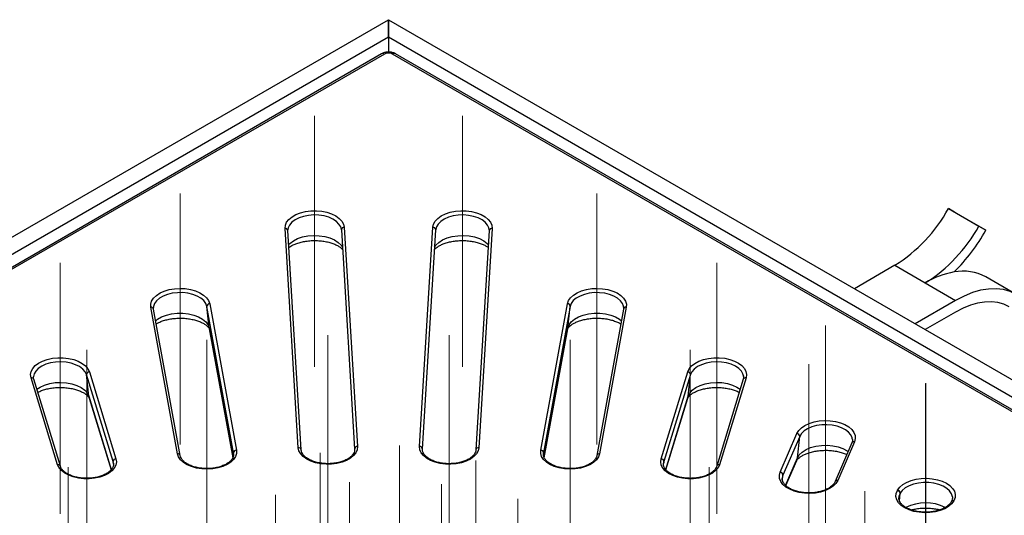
# Model space of a CAD drawing. Header units: millimetres. Extents: x 200 to 5740, y 200 to 4000.
# Tile 26 of 33: x 4204 to 4548, y 3090 to 3263. Entities that reach past the tile are written whole.
import ezdxf

# ---------------------------------------------------------------- set-up
doc = ezdxf.new("R2010")
doc.units = ezdxf.units.MM
doc.header["$LTSCALE"] = 20
doc.linetypes.add('CENTERX2', pattern=[20.32, 12.7, -2.54, 2.54, -2.54])
doc.layers.add('FORMAT', color=7, linetype='Continuous')

msp = doc.modelspace()

# ---------------------------------------------------------------- linework, layer by layer
at = {"color": 7, "linetype": 'Continuous', "lineweight": 25}
for p, q in [((3470.594, 2764.553), (4333.264, 3262.562)), ((4333.264, 3262.562), (4333.264, 3256.464)), ((4333.264, 3262.562), (5195.934, 2764.553)), ((4333.264, 3256.464), (4333.264, 3262.562)), ((4333.264, 3256.464), (4333.264, 3251.258)), ((4330.855, 3250.677), (3912.496, 3009.163)), ((4331.855, 3250.578), (3913.495, 3009.064)), ((4753.033, 3009.064), (4334.673, 3250.578)), ((4754.033, 3009.163), (4335.673, 3250.677)), ((4528.744, 3196.631), (4539.35, 3190.508)), ((4531.254, 3195.206), (4528.744, 3196.631)), ((4541.861, 3189.083), (4531.254, 3195.206)), ((4539.35, 3190.508), (4541.861, 3189.083)), ((4301.754, 3113.176), (4297.125, 3189.697)), ((4298.133, 3189.351), (4298.119, 3189.185)), ((4298.123, 3188.94), (4298.128, 3189.221)), ((4302.752, 3112.42), (4298.123, 3188.94)), ((4316.799, 3189.206), (4316.787, 3189.351)), ((4316.797, 3189.236), (4321.426, 3112.716)), ((4317.795, 3190.113), (4322.424, 3113.593)), ((4344.104, 3113.593), (4348.733, 3190.113)), ((4345.102, 3112.716), (4349.731, 3189.236)), ((4349.741, 3189.351), (4349.729, 3189.206)), ((4368.405, 3188.94), (4363.776, 3112.42)), ((4369.403, 3189.697), (4364.774, 3113.176)), ((4368.409, 3189.186), (4368.395, 3189.351)), ((4510.041, 3176.836), (4495.902, 3168.673)), ((4510.041, 3176.836), (4520.647, 3170.712)), ((4520.647, 3170.712), (4531.254, 3164.589)), ((4552.377, 3166.681), (4541.771, 3172.804)), ((4270.816, 3163.438), (4280.126, 3112.303)), ((4386.402, 3112.303), (4395.712, 3163.438)), ((4531.254, 3164.589), (4517.115, 3156.427)), ((4259.557, 3111.055), (4250.247, 3162.19)), ((4251.204, 3162.26), (4251.192, 3162.112)), ((4260.541, 3110.418), (4251.231, 3161.552)), ((4279.135, 3111.355), (4269.825, 3162.49)), ((4270.639, 3154.906), (4269.825, 3162.49)), ((4396.703, 3162.49), (4387.393, 3111.355)), ((4395.889, 3154.906), (4396.703, 3162.49)), ((4415.297, 3161.552), (4405.988, 3110.418)), ((4416.281, 3162.19), (4406.971, 3111.055)), ((4531.254, 3160.507), (4520.651, 3154.386)), ((4270.639, 3154.906), (4270.673, 3154.667)), ((4270.673, 3154.667), (4278.864, 3109.681)), ((4387.656, 3109.634), (4395.855, 3154.667)), ((4228.817, 3139.663), (4238.087, 3109.313)), ((4428.441, 3109.313), (4437.711, 3139.663)), ((4217.719, 3107.24), (4208.449, 3137.59)), ((4209.306, 3138.072), (4209.293, 3137.919)), ((4218.675, 3106.715), (4209.405, 3137.065)), ((4237.106, 3108.326), (4227.836, 3138.675)), ((4228.642, 3131.124), (4227.836, 3138.675)), ((4438.692, 3138.675), (4429.422, 3108.326)), ((4437.886, 3131.124), (4438.692, 3138.675)), ((4457.123, 3137.065), (4447.853, 3106.715)), ((4458.079, 3137.59), (4448.809, 3107.24)), ((4457.222, 3138.072), (4457.188, 3138.308)), ((4228.765, 3130.518), (4236.414, 3105.476)), ((4430.121, 3105.498), (4437.763, 3130.518)), ((4470.016, 3104.638), (4475.848, 3118.141)), ((4476.815, 3117.114), (4470.983, 3103.611)), ((4476.021, 3109.595), (4476.815, 3117.114)), ((4494.998, 3114.832), (4489.166, 3101.329)), ((4495.916, 3115.252), (4490.084, 3101.749)), ((4495.209, 3116.143), (4495.19, 3116.291)), ((4279.169, 3111.12), (4279.135, 3111.355)), ((4387.393, 3111.355), (4387.359, 3111.125)), ((4237.23, 3107.723), (4237.217, 3107.825)), ((4429.325, 3107.917), (4429.298, 3107.723)), ((4472.009, 3099.936), (4475.778, 3108.664)), ((4510.925, 3098.299), (4510.971, 3098.381)), ((4511.433, 3095.901), (4511.417, 3095.674)), ((4511.918, 3097.315), (4511.872, 3097.234)), ((4529.77, 3094.365), (4529.724, 3094.284)), ((4530.641, 3094.691), (4530.595, 3094.61))]:
    msp.add_line(p, q, dxfattribs=at)
at = {"color": 8, "linetype": 'Continuous', "lineweight": 25}
for p, q in [((4270.639, 3154.906), (4278.87, 3109.694)), ((4387.65, 3109.651), (4395.889, 3154.906)), ((4395.855, 3154.667), (4395.889, 3154.906)), ((4228.642, 3131.124), (4236.457, 3105.537)), ((4228.642, 3131.124), (4228.765, 3130.518)), ((4430.075, 3105.55), (4437.886, 3131.124)), ((4437.763, 3130.518), (4437.886, 3131.124)), ((4279.179, 3110.944), (4279.135, 3111.355)), ((4237.217, 3107.825), (4237.106, 3108.326)), ((4237.206, 3107.387), (4237.106, 3108.326)), ((4429.309, 3107.262), (4429.422, 3108.326)), ((4429.422, 3108.326), (4429.325, 3107.917)), ((4471.893, 3100.037), (4476.021, 3109.595)), ((4470.983, 3103.611), (4470.723, 3102.639)), ((4470.788, 3101.764), (4470.983, 3103.611)), ((4511.612, 3094.729), (4511.872, 3097.234)), ((4511.64, 3094.635), (4511.918, 3097.315))]:
    msp.add_line(p, q, dxfattribs=at)
at = {"color": 8, "linetype": 'Continuous', "lineweight": 25, "flags": 128}
for points in [[(5189.813, 2761.989), (4333.264, 3256.464), (3476.715, 2761.989)], [(4316.787, 3189.351), (4316.556, 3190.254), (4315.964, 3191.254), (4315.044, 3192.169), (4313.833, 3192.963), (4312.378, 3193.605), (4310.733, 3194.07), (4308.962, 3194.342), (4307.134, 3194.409), (4305.318, 3194.268), (4303.585, 3193.926), (4302, 3193.396), (4300.625, 3192.696), (4299.513, 3191.856), (4298.707, 3190.907), (4298.236, 3189.884), (4298.133, 3189.351)], [(4368.395, 3189.351), (4368.292, 3189.884), (4367.821, 3190.907), (4367.015, 3191.856), (4365.903, 3192.696), (4364.528, 3193.396), (4362.943, 3193.926), (4361.21, 3194.268), (4359.394, 3194.409), (4357.566, 3194.342), (4355.795, 3194.07), (4354.151, 3193.605), (4352.695, 3192.963), (4351.484, 3192.169), (4350.564, 3191.254), (4349.972, 3190.254), (4349.741, 3189.351)], [(4298.418, 3184.063), (4298.818, 3184.471), (4300.027, 3185.385), (4301.522, 3186.145), (4303.245, 3186.722), (4305.131, 3187.095), (4307.105, 3187.247), (4309.094, 3187.174), (4311.019, 3186.879), (4312.808, 3186.373), (4314.391, 3185.675), (4315.708, 3184.811), (4316.708, 3183.817), (4317.167, 3183.122)], [(4349.361, 3183.122), (4349.82, 3183.817), (4350.82, 3184.811), (4352.137, 3185.675), (4353.72, 3186.373), (4355.509, 3186.879), (4357.434, 3187.174), (4359.423, 3187.247), (4361.397, 3187.095), (4363.283, 3186.722), (4365.006, 3186.145), (4366.501, 3185.385), (4367.71, 3184.471), (4368.11, 3184.063)], [(4269.825, 3162.49), (4269.456, 3163.526), (4268.744, 3164.5), (4267.716, 3165.376), (4266.413, 3166.119), (4264.883, 3166.7), (4263.186, 3167.099), (4261.387, 3167.298), (4259.555, 3167.291), (4257.76, 3167.078), (4256.072, 3166.667), (4254.556, 3166.074), (4253.269, 3165.321), (4252.261, 3164.438), (4251.571, 3163.458), (4251.226, 3162.42), (4251.204, 3162.26)], [(4415.265, 3162.616), (4414.957, 3163.458), (4414.267, 3164.438), (4413.259, 3165.321), (4411.972, 3166.074), (4410.456, 3166.667), (4408.768, 3167.078), (4406.973, 3167.291), (4405.141, 3167.298), (4403.342, 3167.099), (4401.645, 3166.7), (4400.115, 3166.119), (4398.812, 3165.376), (4397.784, 3164.5), (4397.072, 3163.526), (4396.703, 3162.49)], [(4251.976, 3157.459), (4252.633, 3157.985), (4254.033, 3158.803), (4255.682, 3159.449), (4257.518, 3159.896), (4259.469, 3160.127), (4261.461, 3160.135), (4263.418, 3159.918), (4265.264, 3159.485), (4266.927, 3158.852), (4268.345, 3158.044), (4269.463, 3157.092), (4270.237, 3156.032), (4270.639, 3154.906)], [(4395.889, 3154.906), (4396.291, 3156.032), (4397.065, 3157.092), (4398.183, 3158.044), (4399.601, 3158.852), (4401.265, 3159.485), (4403.11, 3159.918), (4405.067, 3160.135), (4407.059, 3160.127), (4409.01, 3159.896), (4410.846, 3159.449), (4412.495, 3158.803), (4413.895, 3157.985), (4414.552, 3157.459)], [(4227.836, 3138.675), (4227.343, 3139.694), (4226.515, 3140.637), (4225.384, 3141.469), (4223.993, 3142.158), (4222.397, 3142.676), (4220.656, 3143.005), (4218.837, 3143.132), (4217.01, 3143.051), (4215.246, 3142.767), (4213.612, 3142.288), (4212.171, 3141.636), (4210.978, 3140.833), (4210.079, 3139.911), (4209.509, 3138.906), (4209.306, 3138.072)], [(4457.188, 3138.308), (4457.019, 3138.906), (4456.449, 3139.911), (4455.55, 3140.833), (4454.357, 3141.636), (4452.916, 3142.288), (4451.282, 3142.767), (4449.518, 3143.051), (4447.691, 3143.132), (4445.872, 3143.005), (4444.131, 3142.676), (4442.535, 3142.158), (4441.145, 3141.469), (4440.014, 3140.637), (4439.185, 3139.694), (4438.692, 3138.675)], [(4210.465, 3133.596), (4211.605, 3134.343), (4213.172, 3135.053), (4214.95, 3135.573), (4216.868, 3135.883), (4218.855, 3135.971), (4220.833, 3135.833), (4222.726, 3135.475), (4224.462, 3134.911), (4225.974, 3134.162), (4227.204, 3133.257), (4228.105, 3132.231), (4228.642, 3131.124)], [(4437.886, 3131.124), (4438.423, 3132.231), (4439.324, 3133.257), (4440.554, 3134.162), (4442.066, 3134.911), (4443.802, 3135.475), (4445.695, 3135.833), (4447.673, 3135.971), (4449.66, 3135.883), (4451.579, 3135.573), (4453.356, 3135.053), (4454.923, 3134.343), (4456.063, 3133.596)], [(4495.19, 3116.291), (4495.125, 3116.606), (4494.678, 3117.632), (4493.892, 3118.588), (4492.8, 3119.436), (4491.441, 3120.146), (4489.869, 3120.688), (4488.143, 3121.044), (4486.331, 3121.198), (4484.501, 3121.145), (4482.724, 3120.887), (4481.069, 3120.433), (4479.599, 3119.802), (4478.37, 3119.018), (4477.43, 3118.11), (4476.815, 3117.114)], [(4476.021, 3109.595), (4476.69, 3110.678), (4477.713, 3111.665), (4479.049, 3112.518), (4480.648, 3113.204), (4482.448, 3113.697), (4484.38, 3113.978), (4486.37, 3114.036), (4488.341, 3113.868), (4490.217, 3113.482), (4491.927, 3112.892), (4493.405, 3112.12), (4493.732, 3111.902)], [(4475.778, 3108.664), (4475.86, 3108.874), (4476.021, 3109.595)], [(4530.131, 3096.004), (4530.122, 3096.071), (4529.8, 3097.112), (4529.132, 3098.097), (4528.145, 3098.988), (4526.875, 3099.75), (4525.372, 3100.355), (4523.694, 3100.779), (4521.904, 3101.005), (4520.073, 3101.026), (4518.269, 3100.84), (4516.563, 3100.455), (4515.02, 3099.885), (4513.7, 3099.152), (4512.652, 3098.284), (4511.918, 3097.315)], [(4511.872, 3097.234), (4511.48, 3096.201), (4511.433, 3095.901)]]:
    msp.add_lwpolyline(points, dxfattribs=at)
at = {"color": 7, "linetype": 'Continuous', "lineweight": 25, "flags": 128}
for points in [[(4297.125, 3189.697), (4297.235, 3190.796), (4297.692, 3191.866), (4298.483, 3192.869), (4299.579, 3193.77), (4300.944, 3194.541), (4302.53, 3195.153), (4304.285, 3195.586), (4306.147, 3195.827), (4308.054, 3195.865), (4309.941, 3195.7), (4311.744, 3195.339), (4313.4, 3194.792), (4314.855, 3194.078), (4316.057, 3193.223), (4316.967, 3192.254), (4317.553, 3191.206), (4317.795, 3190.113)], [(4348.733, 3190.113), (4348.975, 3191.206), (4349.561, 3192.254), (4350.471, 3193.223), (4351.674, 3194.078), (4353.128, 3194.792), (4354.784, 3195.339), (4356.587, 3195.7), (4358.474, 3195.865), (4360.381, 3195.827), (4362.244, 3195.586), (4363.998, 3195.153), (4365.584, 3194.541), (4366.949, 3193.77), (4368.045, 3192.869), (4368.836, 3191.866), (4369.293, 3190.796), (4369.403, 3189.697)], [(4250.247, 3162.19), (4250.223, 3163.291), (4250.551, 3164.377), (4251.218, 3165.409), (4252.203, 3166.352), (4253.471, 3167.176), (4254.98, 3167.85), (4256.677, 3168.354), (4258.506, 3168.668), (4260.404, 3168.783), (4262.306, 3168.695), (4264.148, 3168.407), (4265.867, 3167.928), (4267.404, 3167.275), (4268.707, 3166.47), (4269.731, 3165.54), (4270.442, 3164.518), (4270.816, 3163.438)], [(4395.712, 3163.438), (4396.086, 3164.518), (4396.797, 3165.54), (4397.821, 3166.47), (4399.124, 3167.275), (4400.661, 3167.928), (4402.38, 3168.407), (4404.222, 3168.695), (4406.124, 3168.783), (4408.022, 3168.668), (4409.851, 3168.354), (4411.548, 3167.85), (4413.057, 3167.176), (4414.325, 3166.352), (4415.31, 3165.409), (4415.977, 3164.377), (4416.305, 3163.291), (4416.281, 3162.19)], [(4552.467, 3166.629), (4550.291, 3167.668), (4547.93, 3168.342), (4545.406, 3168.643), (4542.744, 3168.569), (4539.971, 3168.12), (4537.113, 3167.302), (4534.198, 3166.121), (4531.254, 3164.589)], [(4549.957, 3162.305), (4548.038, 3163.221), (4545.956, 3163.815), (4543.731, 3164.081), (4541.385, 3164.015), (4538.94, 3163.62), (4536.42, 3162.898), (4533.849, 3161.857), (4531.254, 3160.507)], [(4415.324, 3162.26), (4415.302, 3162.42), (4415.265, 3162.616)], [(4208.449, 3137.59), (4208.292, 3138.688), (4208.488, 3139.783), (4209.029, 3140.84), (4209.897, 3141.821), (4211.063, 3142.693), (4212.486, 3143.427), (4214.119, 3143.997), (4215.905, 3144.385), (4217.785, 3144.576), (4219.693, 3144.565), (4221.565, 3144.351), (4223.337, 3143.943), (4224.949, 3143.353), (4226.346, 3142.603), (4227.481, 3141.717), (4228.314, 3140.726), (4228.817, 3139.663)], [(4437.711, 3139.663), (4438.214, 3140.726), (4439.047, 3141.717), (4440.182, 3142.603), (4441.579, 3143.353), (4443.191, 3143.943), (4444.963, 3144.351), (4446.835, 3144.565), (4448.744, 3144.576), (4450.623, 3144.385), (4452.409, 3143.997), (4454.042, 3143.427), (4455.465, 3142.693), (4456.631, 3141.821), (4457.499, 3140.84), (4458.04, 3139.783), (4458.236, 3138.688), (4458.079, 3137.59)], [(4475.848, 3118.141), (4476.479, 3119.181), (4477.429, 3120.136), (4478.668, 3120.974), (4480.152, 3121.667), (4481.832, 3122.19), (4483.649, 3122.526), (4485.542, 3122.663), (4487.447, 3122.598), (4489.299, 3122.331), (4491.034, 3121.873), (4492.594, 3121.238), (4493.926, 3120.449), (4494.983, 3119.532), (4495.73, 3118.518), (4496.142, 3117.443), (4496.205, 3116.341), (4495.916, 3115.252)], [(4280.126, 3112.303), (4280.15, 3111.202), (4279.822, 3110.116), (4279.155, 3109.084), (4278.17, 3108.14), (4276.902, 3107.317), (4275.393, 3106.643), (4273.696, 3106.139), (4271.867, 3105.825), (4269.969, 3105.71), (4268.067, 3105.798), (4266.225, 3106.086), (4264.506, 3106.565), (4262.969, 3107.218), (4261.666, 3108.023), (4260.642, 3108.952), (4259.93, 3109.975), (4259.557, 3111.055)], [(4322.424, 3113.593), (4322.314, 3112.493), (4321.856, 3111.424), (4321.066, 3110.421), (4319.97, 3109.519), (4318.605, 3108.749), (4317.019, 3108.137), (4315.264, 3107.703), (4313.402, 3107.463), (4311.495, 3107.425), (4309.608, 3107.589), (4307.805, 3107.951), (4306.149, 3108.498), (4304.694, 3109.211), (4303.492, 3110.067), (4302.582, 3111.035), (4301.996, 3112.083), (4301.754, 3113.176)], [(4364.774, 3113.176), (4364.532, 3112.083), (4363.946, 3111.035), (4363.036, 3110.067), (4361.834, 3109.211), (4360.38, 3108.498), (4358.723, 3107.951), (4356.92, 3107.589), (4355.034, 3107.425), (4353.126, 3107.463), (4351.264, 3107.703), (4349.51, 3108.137), (4347.923, 3108.749), (4346.559, 3109.519), (4345.462, 3110.421), (4344.672, 3111.424), (4344.214, 3112.493), (4344.104, 3113.593)], [(4406.971, 3111.055), (4406.598, 3109.975), (4405.886, 3108.952), (4404.862, 3108.023), (4403.559, 3107.218), (4402.022, 3106.565), (4400.303, 3106.086), (4398.462, 3105.798), (4396.559, 3105.71), (4394.661, 3105.825), (4392.832, 3106.139), (4391.135, 3106.643), (4389.626, 3107.317), (4388.358, 3108.14), (4387.373, 3109.084), (4386.706, 3110.116), (4386.379, 3111.202), (4386.402, 3112.303)], [(4238.087, 3109.313), (4238.244, 3108.215), (4238.048, 3107.119), (4237.507, 3106.063), (4236.639, 3105.082), (4235.473, 3104.21), (4234.05, 3103.476), (4232.417, 3102.905), (4230.631, 3102.518), (4228.751, 3102.327), (4226.843, 3102.338), (4224.971, 3102.552), (4223.199, 3102.96), (4221.587, 3103.55), (4220.19, 3104.3), (4219.055, 3105.186), (4218.222, 3106.177), (4217.719, 3107.24)], [(4448.809, 3107.24), (4448.306, 3106.177), (4447.473, 3105.186), (4446.339, 3104.3), (4444.942, 3103.55), (4443.329, 3102.96), (4441.557, 3102.552), (4439.685, 3102.338), (4437.777, 3102.327), (4435.897, 3102.518), (4434.111, 3102.905), (4432.478, 3103.476), (4431.055, 3104.21), (4429.889, 3105.082), (4429.021, 3106.063), (4428.48, 3107.119), (4428.284, 3108.215), (4428.441, 3109.313)], [(4490.084, 3101.749), (4489.454, 3100.709), (4488.503, 3099.754), (4487.264, 3098.916), (4485.78, 3098.224), (4484.101, 3097.701), (4482.283, 3097.364), (4480.39, 3097.227), (4478.485, 3097.292), (4476.633, 3097.559), (4474.898, 3098.017), (4473.338, 3098.652), (4472.007, 3099.441), (4470.949, 3100.358), (4470.202, 3101.372), (4469.79, 3102.448), (4469.727, 3103.549), (4470.016, 3104.638)], [(4470.723, 3102.639), (4470.716, 3102.565), (4470.705, 3102.33)], [(4510.971, 3098.381), (4511.725, 3099.392), (4512.789, 3100.307), (4514.126, 3101.093), (4515.69, 3101.724), (4517.429, 3102.178), (4519.283, 3102.441), (4521.188, 3102.502), (4523.08, 3102.359), (4524.895, 3102.019), (4526.571, 3101.492), (4528.05, 3100.796), (4529.283, 3099.955), (4530.227, 3098.997), (4530.85, 3097.956), (4531.131, 3096.867), (4531.061, 3095.766), (4530.641, 3094.691)], [(4530.595, 3094.61), (4529.841, 3093.598), (4528.777, 3092.683), (4527.44, 3091.897), (4525.875, 3091.266), (4524.137, 3090.812), (4522.283, 3090.55), (4520.378, 3090.489), (4518.486, 3090.631), (4516.671, 3090.971), (4514.995, 3091.498), (4513.516, 3092.194), (4512.283, 3093.035), (4511.339, 3093.993), (4510.716, 3095.034), (4510.435, 3096.124), (4510.505, 3097.225), (4510.925, 3098.299)]]:
    msp.add_lwpolyline(points, dxfattribs=at)
at = {"color": 8, "linetype": 'Continuous', "lineweight": 25}
for centre, radius, start, end in [((4331.27, 3249.771), 0.997, 54.07764, 114.6119), ((4335.258, 3249.771), 0.997, 65.3881, 125.92236), ((4297.231, 3188.8), 0.903, 8.96385, 96.74522), ((4317.725, 3189.186), 0.93, 85.71207, 176.88812), ((4348.803, 3189.186), 0.93, 3.11188, 94.28793), ((4369.297, 3188.8), 0.903, 83.25478, 171.03615), ((4250.367, 3161.297), 0.901, 16.46286, 97.65889), ((4416.161, 3161.297), 0.901, 82.34111, 163.53714), ((4208.602, 3136.734), 0.869, 22.3729, 100.15163), ((4457.926, 3136.734), 0.869, 79.84837, 157.6271), ((4495.733, 3114.44), 0.833, 77.30004, 151.87261), ((4301.86, 3112.279), 0.903, 8.96385, 96.74522), ((4322.354, 3112.666), 0.93, 85.71207, 176.88812), ((4344.174, 3112.666), 0.93, 3.11188, 94.28793), ((4364.668, 3112.279), 0.903, 83.25478, 171.03615), ((4259.676, 3110.16), 0.903, 17.21515, 97.61515), ((4406.832, 3110.193), 0.874, 80.79363, 165.08462), ((4217.872, 3106.385), 0.869, 22.40571, 100.14972), ((4448.639, 3106.417), 0.841, 78.29942, 159.17605), ((4489.901, 3100.934), 0.835, 77.34356, 151.14012), ((4530.385, 3093.842), 0.796, 74.70039, 145.82954), ((4530.431, 3093.928), 0.792, 74.59673, 147.53648), ((4520.808, 3078.3), 15.629, 63.99844, 116.21027)]:
    msp.add_arc(centre, radius, start, end, dxfattribs=at)
at = {"color": 7, "linetype": 'Continuous', "lineweight": 25}
for centre, radius, start, end in [((4481.553, 3222.484), 53.808, 301.9675, 331.28488), ((4492.159, 3216.361), 53.808, 301.9675, 331.28488), ((4481.797, 3223.301), 69.127, 315.11063, 330.32948), ((4536.126, 3144.884), 30.111, 100.24351, 120.9346), ((4533.892, 3158.372), 16.443, 61.37076, 100.9399), ((4270.791, 3162.473), 0.965, 88.47929, 178.98423), ((4395.738, 3162.473), 0.965, 1.01577, 91.52071), ((4228.843, 3138.656), 1.007, 91.4841, 178.89485), ((4437.685, 3138.656), 1.007, 1.10515, 88.5159), ((4475.764, 3117.094), 1.05, 1.10098, 85.43774), ((4280.1, 3111.338), 0.965, 88.47929, 178.98423), ((4386.428, 3111.338), 0.965, 1.01577, 91.52071), ((4238.113, 3108.306), 1.007, 91.4841, 178.89485), ((4428.415, 3108.306), 1.007, 1.10515, 88.5159), ((4469.932, 3103.591), 1.05, 1.10098, 85.43774), ((4510.778, 3097.214), 1.095, 1.01721, 82.27374), ((4510.823, 3097.296), 1.095, 1.01721, 82.27374)]:
    msp.add_arc(centre, radius, start, end, dxfattribs=at)
msp.add_ellipse((4333.264, 3249.753), major_axis=(2, 0), ratio=0.5816896, start_param=0.7891963, end_param=2.3523964, dxfattribs=at)
for points, knots in [([(4335.673, 3250.677), (4335.474, 3250.779), (4334.966, 3251.039), (4334.027, 3251.266), (4332.9, 3251.308), (4331.796, 3251.131), (4331.161, 3250.825), (4330.855, 3250.677)], [0, 0, 0, 0, 0.13755, 0.3507275, 0.5683262, 0.7924881, 1, 1, 1, 1]), ([(4368.384, 3189.223), (4368.395, 3189.168), (4368.415, 3189.074), (4368.408, 3188.98), (4368.405, 3188.94)], [0, 0, 0, 0, 0.5721775, 1, 1, 1, 1]), ([(4298.478, 3183.074), (4298.704, 3183.237), (4299.197, 3183.591), (4300.277, 3184.134), (4301.619, 3184.643), (4303.166, 3185.057), (4304.862, 3185.347), (4306.654, 3185.493), (4308.481, 3185.484), (4310.277, 3185.319), (4311.979, 3185.007), (4313.524, 3184.57), (4314.862, 3184.038), (4315.942, 3183.455), (4316.755, 3182.869), (4317.061, 3182.548), (4317.211, 3182.39)], [0, 0, 0, 0, 0.0590374, 0.1290722, 0.2002871, 0.272849, 0.3465706, 0.4211193, 0.4961097, 0.5711355, 0.6456753, 0.7193505, 0.7918358, 0.8629395, 0.932768, 1, 1, 1, 1]), ([(4349.316, 3182.374), (4349.389, 3182.461), (4349.586, 3182.695), (4350.2, 3183.197), (4351.148, 3183.779), (4352.355, 3184.332), (4353.78, 3184.809), (4355.388, 3185.18), (4357.127, 3185.419), (4358.939, 3185.508), (4360.762, 3185.44), (4362.531, 3185.22), (4364.18, 3184.859), (4365.658, 3184.381), (4366.889, 3183.827), (4367.692, 3183.364), (4367.984, 3183.124), (4368.05, 3183.07)], [0, 0, 0, 0, 0.04090337, 0.11050083, 0.17984097, 0.2498737, 0.32120448, 0.39383229, 0.4675012, 0.5418538, 0.61649918, 0.69098381, 0.76484224, 0.83771184, 0.90930532, 0.97951716, 1, 1, 1, 1]), ([(4251.231, 3161.552), (4251.206, 3161.682), (4251.169, 3161.879), (4251.209, 3162.078), (4251.223, 3162.146)], [0, 0, 0, 0, 0.6571655, 1, 1, 1, 1]), ([(4415.262, 3162.543), (4415.275, 3162.508), (4415.396, 3162.172), (4415.344, 3161.845), (4415.297, 3161.552)], [0, 0, 0, 0, 0.1043635, 1, 1, 1, 1]), ([(4252.169, 3156.4), (4252.465, 3156.571), (4253.1, 3156.936), (4254.368, 3157.442), (4255.866, 3157.881), (4257.534, 3158.201), (4259.31, 3158.382), (4261.134, 3158.408), (4262.943, 3158.279), (4264.672, 3158), (4266.258, 3157.589), (4267.647, 3157.075), (4268.792, 3156.498), (4269.663, 3155.909), (4270.248, 3155.369), (4270.565, 3154.947), (4270.661, 3154.726), (4270.67, 3154.684), (4270.673, 3154.667)], [0, 0, 0, 0, 0.0549447, 0.1177625, 0.1817774, 0.2468736, 0.3127761, 0.37915, 0.4456432, 0.5118057, 0.5772767, 0.6417527, 0.7050272, 0.7671158, 0.8284856, 0.8902389, 0.9542604, 1, 1, 1, 1]), ([(4395.855, 3154.667), (4395.857, 3154.678), (4395.864, 3154.713), (4395.931, 3154.889), (4396.207, 3155.285), (4396.741, 3155.809), (4397.567, 3156.396), (4398.65, 3156.971), (4399.969, 3157.49), (4401.491, 3157.918), (4403.17, 3158.226), (4404.954, 3158.391), (4406.779, 3158.403), (4408.584, 3158.258), (4410.299, 3157.965), (4411.875, 3157.542), (4413.217, 3157.021), (4414.05, 3156.619), (4414.346, 3156.414), (4414.36, 3156.405)], [0, 0, 0, 0, 0.0338875, 0.0995419, 0.1596384, 0.2229053, 0.2845886, 0.3465571, 0.409511, 0.4736629, 0.5388742, 0.6048606, 0.6712842, 0.7377922, 0.8039234, 0.8693306, 0.9337163, 0.996889, 1, 1, 1, 1]), ([(4209.405, 3137.065), (4209.368, 3137.196), (4209.285, 3137.494), (4209.315, 3137.788), (4209.332, 3137.952)], [0, 0, 0, 0, 0.4407412, 1, 1, 1, 1]), ([(4457.162, 3138.26), (4457.193, 3138.136), (4457.292, 3137.736), (4457.192, 3137.339), (4457.123, 3137.065)], [0, 0, 0, 0, 0.3115212, 1, 1, 1, 1]), ([(4210.797, 3132.509), (4210.835, 3132.531), (4211.201, 3132.747), (4212.133, 3133.127), (4213.567, 3133.593), (4215.203, 3133.945), (4216.955, 3134.163), (4218.774, 3134.229), (4220.593, 3134.139), (4222.348, 3133.896), (4223.975, 3133.516), (4225.419, 3133.025), (4226.629, 3132.46), (4227.571, 3131.869), (4228.228, 3131.309), (4228.609, 3130.852), (4228.735, 3130.608), (4228.758, 3130.541), (4228.765, 3130.518)], [0, 0, 0, 0, 0.0077028, 0.0744584, 0.1424729, 0.2116952, 0.2818613, 0.3526237, 0.423609, 0.4943674, 0.5644774, 0.6336007, 0.7014815, 0.7680587, 0.8336779, 0.8994146, 0.9668264, 1, 1, 1, 1]), ([(4437.763, 3130.518), (4437.771, 3130.543), (4437.795, 3130.612), (4437.926, 3130.861), (4438.304, 3131.313), (4438.951, 3131.864), (4439.884, 3132.451), (4441.069, 3133.008), (4442.477, 3133.493), (4444.07, 3133.875), (4445.8, 3134.125), (4447.609, 3134.227), (4449.434, 3134.174), (4451.208, 3133.966), (4452.876, 3133.616), (4454.347, 3133.146), (4455.309, 3132.757), (4455.687, 3132.533), (4455.731, 3132.508)], [0, 0, 0, 0, 0.0358343, 0.102636, 0.1655406, 0.231857, 0.2977414, 0.3642334, 0.4319396, 0.5008916, 0.5708595, 0.6415085, 0.7124684, 0.7833186, 0.8536048, 0.9229786, 0.9911579, 1, 1, 1, 1]), ([(4495.167, 3116.26), (4495.197, 3116.063), (4495.268, 3115.592), (4495.098, 3115.112), (4494.998, 3114.832)], [0, 0, 0, 0, 0.41607593, 1, 1, 1, 1]), ([(4321.426, 3112.716), (4321.427, 3112.587), (4321.432, 3112.195), (4321.258, 3111.549), (4320.788, 3110.743), (4320.03, 3109.954), (4318.983, 3109.22), (4317.71, 3108.596), (4316.246, 3108.104), (4314.638, 3107.764), (4312.94, 3107.59), (4311.21, 3107.592), (4309.511, 3107.768), (4307.901, 3108.112), (4306.44, 3108.608), (4305.177, 3109.231), (4304.155, 3109.951), (4303.401, 3110.729), (4302.923, 3111.532), (4302.776, 3112.09), (4302.754, 3112.387), (4302.752, 3112.42)], [0, 0, 0, 0, 0.0286482, 0.08672, 0.1414165, 0.1996802, 0.2564047, 0.3128202, 0.3692888, 0.4259742, 0.4828515, 0.5398353, 0.5968223, 0.6536699, 0.7102709, 0.7665358, 0.8224465, 0.8781994, 0.9342189, 0.9927695, 1, 1, 1, 1]), ([(4363.776, 3112.42), (4363.762, 3112.29), (4363.72, 3111.905), (4363.47, 3111.259), (4362.907, 3110.466), (4362.06, 3109.7), (4360.935, 3109), (4359.595, 3108.417), (4358.078, 3107.974), (4356.434, 3107.687), (4354.719, 3107.571), (4352.992, 3107.631), (4351.316, 3107.864), (4349.749, 3108.26), (4348.348, 3108.801), (4347.161, 3109.46), (4346.225, 3110.204), (4345.564, 3110.993), (4345.176, 3111.799), (4345.087, 3112.365), (4345.101, 3112.676), (4345.102, 3112.716)], [0, 0, 0, 0, 0.0286567, 0.08522, 0.1392544, 0.1967499, 0.2532799, 0.3096725, 0.3662077, 0.4229634, 0.4798863, 0.5368826, 0.5938351, 0.6506122, 0.7071096, 0.7632526, 0.8190715, 0.8748247, 0.9311734, 0.9911302, 1, 1, 1, 1]), ([(4405.988, 3110.418), (4405.957, 3110.287), (4405.869, 3109.903), (4405.525, 3109.232), (4404.832, 3108.429), (4403.839, 3107.672), (4402.615, 3107.022), (4401.191, 3106.498), (4399.611, 3106.121), (4397.929, 3105.909), (4396.201, 3105.87), (4394.489, 3106.007), (4392.854, 3106.314), (4391.354, 3106.777), (4390.042, 3107.374), (4388.962, 3108.076), (4388.145, 3108.844), (4387.61, 3109.641), (4387.319, 3110.462), (4387.362, 3111.013), (4387.386, 3111.308)], [0, 0, 0, 0, 0.0286793, 0.0840273, 0.1430045, 0.1999453, 0.2563723, 0.3128043, 0.3694398, 0.426281, 0.4832504, 0.5402474, 0.5971372, 0.6538043, 0.7101522, 0.7661384, 0.8218905, 0.8777701, 0.934859, 1, 1, 1, 1]), ([(4475.778, 3108.664), (4475.797, 3108.703), (4475.848, 3108.814), (4476.069, 3109.14), (4476.586, 3109.658), (4477.397, 3110.245), (4478.465, 3110.821), (4479.771, 3111.345), (4481.282, 3111.779), (4482.954, 3112.095), (4484.733, 3112.269), (4486.558, 3112.289), (4488.364, 3112.153), (4490.093, 3111.869), (4491.656, 3111.45), (4492.724, 3111.076), (4493.179, 3110.841), (4493.257, 3110.8)], [0, 0, 0, 0, 0.0377447, 0.1062626, 0.1783289, 0.2483489, 0.3186312, 0.3899964, 0.4627214, 0.5366637, 0.6115069, 0.6868695, 0.7623513, 0.8374365, 0.9117217, 0.9848652, 1, 1, 1, 1]), ([(4237.219, 3107.802), (4237.231, 3107.523), (4237.256, 3106.988), (4236.954, 3106.191), (4236.405, 3105.396), (4235.569, 3104.626), (4234.456, 3103.922), (4233.124, 3103.333), (4231.614, 3102.883), (4229.975, 3102.589), (4228.262, 3102.465), (4226.534, 3102.516), (4224.854, 3102.742), (4223.281, 3103.131), (4221.872, 3103.666), (4220.674, 3104.32), (4219.726, 3105.061), (4219.055, 3105.846), (4218.776, 3106.399), (4218.685, 3106.686), (4218.675, 3106.715)], [0, 0, 0, 0, 0.06365761, 0.12210714, 0.17785801, 0.23718797, 0.29545175, 0.35355355, 0.41179219, 0.47025837, 0.52890069, 0.58762338, 0.6463077, 0.70481638, 0.76304155, 0.82090353, 0.87842569, 0.93586456, 0.99329107, 1, 1, 1, 1]), ([(4279.161, 3111.121), (4279.17, 3111.054), (4279.213, 3110.695), (4279.102, 3110.088), (4278.696, 3109.251), (4278.004, 3108.446), (4277.018, 3107.688), (4275.798, 3107.034), (4274.378, 3106.507), (4272.801, 3106.128), (4271.12, 3105.912), (4269.393, 3105.869), (4267.68, 3106.003), (4266.042, 3106.306), (4264.539, 3106.766), (4263.223, 3107.36), (4262.137, 3108.06), (4261.318, 3108.827), (4260.757, 3109.629), (4260.614, 3110.152), (4260.541, 3110.418)], [0, 0, 0, 0, 0.01516903, 0.08018799, 0.13634085, 0.19621346, 0.25396993, 0.3111826, 0.36839505, 0.42581205, 0.48343867, 0.54119736, 0.5989863, 0.65666977, 0.71412966, 0.77126776, 0.82803886, 0.88456651, 0.94121154, 1, 1, 1, 1]), ([(4447.853, 3106.715), (4447.806, 3106.583), (4447.66, 3106.172), (4447.199, 3105.476), (4446.353, 3104.673), (4445.252, 3103.962), (4443.933, 3103.365), (4442.432, 3102.906), (4440.799, 3102.602), (4439.089, 3102.467), (4437.361, 3102.508), (4435.676, 3102.723), (4434.095, 3103.103), (4432.674, 3103.629), (4431.462, 3104.278), (4430.499, 3105.014), (4429.805, 3105.8), (4429.399, 3106.6), (4429.239, 3107.282), (4429.321, 3107.713), (4429.353, 3107.878)], [0, 0, 0, 0, 0.0294199, 0.0913528, 0.1506169, 0.2085895, 0.2663708, 0.3242736, 0.3824027, 0.440712, 0.4991075, 0.5574737, 0.615672, 0.6735945, 0.7311588, 0.7883782, 0.8454955, 0.903103, 0.962829, 1, 1, 1, 1]), ([(4489.166, 3101.329), (4489.102, 3101.195), (4488.904, 3100.786), (4488.357, 3100.102), (4487.422, 3099.33), (4486.24, 3098.657), (4484.853, 3098.106), (4483.301, 3097.698), (4481.635, 3097.452), (4479.911, 3097.378), (4478.191, 3097.48), (4476.536, 3097.754), (4475.004, 3098.187), (4473.651, 3098.76), (4472.522, 3099.443), (4471.649, 3100.201), (4471.062, 3100.995), (4470.744, 3101.729), (4470.737, 3102.19), (4470.733, 3102.396)], [0, 0, 0, 0, 0.0310941, 0.0948462, 0.1566733, 0.217709, 0.2786908, 0.3398701, 0.4012813, 0.462851, 0.5244731, 0.5860106, 0.6473302, 0.7083232, 0.7689254, 0.8292215, 0.8895482, 0.9508526, 1, 1, 1, 1]), ([(4529.724, 3094.284), (4529.641, 3094.149), (4529.39, 3093.742), (4528.756, 3093.073), (4527.731, 3092.335), (4526.471, 3091.703), (4525.018, 3091.202), (4523.419, 3090.851), (4521.725, 3090.666), (4519.995, 3090.656), (4518.292, 3090.821), (4516.674, 3091.154), (4515.202, 3091.641), (4513.924, 3092.257), (4512.886, 3092.971), (4512.111, 3093.747), (4511.628, 3094.546), (4511.408, 3095.199), (4511.444, 3095.591), (4511.456, 3095.723)], [0, 0, 0, 0, 0.031744, 0.0954803, 0.1580133, 0.2201562, 0.2823425, 0.3447643, 0.4074024, 0.4701647, 0.5329387, 0.5955691, 0.6579355, 0.7199367, 0.7815443, 0.8429511, 0.9046036, 0.9678965, 1, 1, 1, 1]), ([(4530.126, 3095.999), (4530.138, 3095.734), (4530.162, 3095.198), (4529.901, 3094.644), (4529.77, 3094.365)], [0, 0, 0, 0, 0.4950479, 1, 1, 1, 1]), ([(4515.795, 3091.478), (4516.228, 3091.586), (4517.194, 3091.828), (4518.843, 3092.045), (4520.652, 3092.139), (4522.474, 3092.071), (4524.216, 3091.865), (4525.268, 3091.616), (4525.774, 3091.496)], [0, 0, 0, 0, 0.14054779, 0.31337525, 0.48781872, 0.66296147, 0.83774339, 1, 1, 1, 1])]:
    msp.add_open_spline(points, degree=3, knots=knots, dxfattribs=at)
at = {"layer": 'FORMAT', "linetype": 'CENTERX2', "lineweight": 18}
for p, q in [((4307.46, 3141.384), (4307.46, 3229.017)), ((4359.068, 3141.384), (4359.068, 3229.017)), ((4260.532, 3114.293), (4260.532, 3201.926)), ((4405.997, 3114.293), (4405.997, 3201.926)), ((4218.633, 3090.105), (4218.633, 3177.739)), ((4447.895, 3090.105), (4447.895, 3177.739)), ((4312.089, 3064.863), (4312.089, 3152.497)), ((4354.439, 3064.863), (4354.439, 3152.497)), ((4485.882, 3068.176), (4485.882, 3155.809)), ((4269.841, 3063.158), (4269.841, 3150.791)), ((4396.687, 3063.158), (4396.687, 3150.791)), ((4227.903, 3059.755), (4227.903, 3147.389)), ((4438.625, 3059.755), (4438.625, 3147.389)), ((4480.05, 3054.672), (4480.05, 3142.306)), ((4520.76, 3047.933), (4520.76, 3135.567)), ((4520.806, 3048.015), (4520.806, 3135.648)), ((4309.364, 3111.363), (4309.364, 3030.319)), ((4337.096, 3113.926), (4337.096, 3032.882)), ((4363.694, 3108.721), (4363.694, 3027.677)), ((4221.356, 3018.742), (4221.356, 3106.376)), ((4445.173, 3018.742), (4445.173, 3106.376)), ((4319.624, 3101.19), (4319.624, 3020.146)), ((4351.762, 3100.465), (4351.762, 3019.421)), ((4499.592, 3010.325), (4499.592, 3097.958)), ((4293.782, 3096.753), (4293.782, 3015.709)), ((4378.413, 3095.296), (4378.413, 3014.252))]:
    msp.add_line(p, q, dxfattribs=at)

doc.saveas('drawing.dxf')
